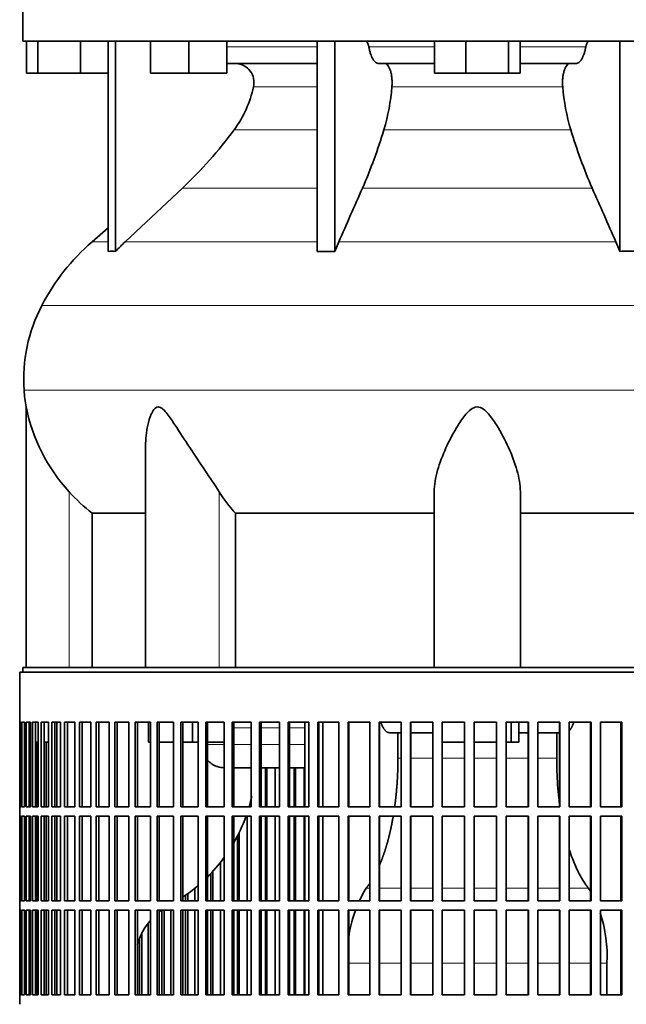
# Model space of a CAD drawing. Header units: millimetres. Extents: x 415 to 1307, y -1661 to 1549.
# Tile 14 of 19: x 930 to 1120, y -13 to 296. Entities that reach past the tile are written whole.
import ezdxf

# ---------------------------------------------------------------- set-up
doc = ezdxf.new("R2010")
doc.units = ezdxf.units.MM
for name, color, linetype in [('VSI344-454_FILTR', 7, 'Continuous'), ('VSI344-454_SUPPO', 7, 'Continuous'), ('VSI344_DIFFUSORE', 7, 'Continuous')]:
    doc.layers.add(name, color=color, linetype=linetype)

# ---------------------------------------------------------------- blocks, each defined once
blk = doc.blocks.new('SE3')
at = {"layer": 'VSI344-454_FILTR', "color": 7, "linetype": 'Continuous', "lineweight": 35}
for p, q in [((929.92, 91.12), (1206.89, 91.12)), ((929.92, 91.12), (929.92, 75.37)), ((929.93, 75.37), (929.92, 75.37)), ((929.93, 48.87), (929.93, 75.37)), ((929.98, 48.87), (929.98, 75.37)), ((929.98, 75.37), (930.35, 75.37)), ((930.35, 48.87), (930.35, 75.37)), ((930.61, 48.87), (930.61, 75.37)), ((930.61, 75.37), (931.46, 75.37)), ((931.46, 48.87), (931.46, 75.37)), ((931.93, 48.87), (931.93, 75.37)), ((931.93, 75.37), (933.27, 75.37)), ((932.91, 48.87), (932.91, 75.37)), ((933.27, 48.87), (933.27, 75.37)), ((933.94, 48.87), (933.94, 75.37)), ((933.94, 75.37), (935.76, 75.37)), ((934.91, 48.87), (934.91, 75.37)), ((935.76, 48.87), (935.76, 75.37)), ((936.64, 48.87), (936.64, 75.37)), ((936.64, 75.37), (938.93, 75.37)), ((937.58, 48.87), (937.58, 75.37)), ((938.93, 48.87), (938.93, 75.37)), ((939.99, 48.87), (939.99, 75.37)), ((939.99, 75.37), (942.74, 75.37)), ((940.92, 48.87), (940.92, 75.37)), ((942.74, 48.87), (942.74, 75.37)), ((944, 48.87), (944, 75.37)), ((944, 75.37), (947.2, 75.37)), ((944.89, 48.87), (944.89, 75.37)), ((947.2, 48.87), (947.2, 75.37)), ((948.64, 48.87), (948.64, 75.37)), ((948.64, 75.37), (952.27, 75.37)), ((949.5, 48.87), (949.5, 75.37)), ((952.27, 48.87), (952.27, 75.37)), ((953.89, 48.87), (953.89, 75.37)), ((953.89, 75.37), (957.93, 75.37)), ((954.71, 48.87), (954.71, 75.37)), ((957.93, 48.87), (957.93, 75.37)), ((959.72, 48.87), (959.72, 75.37)), ((959.72, 75.37), (964.15, 75.37)), ((960.5, 48.87), (960.5, 75.37)), ((964.15, 48.87), (964.15, 75.37)), ((966.1, 48.87), (966.1, 75.37)), ((966.1, 75.37), (970.9, 75.37)), ((966.84, 48.87), (966.84, 75.37)), ((970.9, 48.87), (970.9, 75.37)), ((973.01, 75.37), (978.16, 75.37)), ((973.01, 48.87), (973.01, 75.37)), ((973.69, 48.87), (973.69, 75.37)), ((978.16, 48.87), (978.16, 75.37)), ((980.41, 75.37), (985.87, 75.37)), ((980.41, 48.87), (980.41, 75.37)), ((981.04, 48.87), (981.04, 75.37)), ((985.87, 48.87), (985.87, 75.37)), ((988.26, 75.37), (994.02, 75.37)), ((988.26, 48.87), (988.26, 75.37)), ((988.83, 48.87), (988.83, 75.37)), ((994.02, 48.87), (994.02, 75.37)), ((996.52, 75.37), (1002.55, 75.37)), ((996.52, 48.87), (996.52, 75.37)), ((997.04, 48.87), (997.04, 75.37)), ((1002.55, 48.87), (1002.55, 75.37)), ((1005.16, 75.37), (1011.43, 75.37)), ((1005.16, 48.87), (1005.16, 75.37)), ((1005.61, 48.87), (1005.61, 75.37)), ((1011.43, 48.87), (1011.43, 75.37)), ((1014.13, 75.37), (1020.61, 75.37)), ((1014.13, 48.87), (1014.13, 75.37)), ((1014.52, 48.87), (1014.52, 75.37)), ((1020.61, 48.87), (1020.61, 75.37)), ((1023.39, 75.37), (1030.04, 75.37)), ((1023.39, 48.87), (1023.39, 75.37)), ((1023.72, 48.87), (1023.72, 75.37)), ((1030.04, 48.87), (1030.04, 75.37)), ((1032.89, 75.37), (1039.69, 75.37)), ((1032.89, 48.87), (1032.89, 75.37)), ((1033.15, 48.87), (1033.15, 75.37)), ((1039.69, 48.87), (1039.69, 75.37)), ((1042.6, 75.37), (1049.5, 75.37)), ((1042.6, 48.87), (1042.6, 75.37)), ((1042.79, 48.87), (1042.79, 75.37)), ((1049.5, 48.87), (1049.5, 75.37)), ((1052.45, 75.37), (1059.43, 75.37)), ((1052.45, 48.87), (1052.45, 75.37)), ((1052.57, 48.87), (1052.57, 75.37)), ((1059.43, 48.87), (1059.43, 75.37)), ((1062.4, 75.37), (1069.43, 75.37)), ((1062.4, 48.87), (1062.4, 75.37)), ((1062.45, 48.87), (1062.45, 75.37)), ((1069.43, 48.87), (1069.43, 75.37)), ((1072.41, 75.37), (1079.44, 75.37)), ((1072.41, 48.87), (1072.41, 75.37)), ((1079.42, 48.87), (1079.42, 75.37)), ((1079.44, 48.87), (1079.44, 75.37)), ((1082.42, 75.37), (1089.43, 75.37)), ((1082.42, 48.87), (1082.42, 75.37)), ((1089.34, 48.87), (1089.34, 75.37)), ((1089.43, 48.87), (1089.43, 75.37)), ((1092.39, 75.37), (1099.34, 75.37)), ((1092.39, 48.87), (1092.39, 75.37)), ((1099.18, 48.87), (1099.18, 75.37)), ((1099.34, 48.87), (1099.34, 75.37)), ((1102.27, 75.37), (1109.12, 75.37)), ((1102.27, 48.87), (1102.27, 75.37)), ((1108.89, 48.87), (1108.89, 75.37)), ((1109.12, 48.87), (1109.12, 75.37)), ((1112, 75.37), (1118.73, 75.37)), ((1112, 48.87), (1112, 75.37)), ((1118.44, 48.87), (1118.44, 75.37)), ((1118.73, 48.87), (1118.73, 75.37)), ((933.27, 48.87), (933.27, 69.12)), ((935.41, 48.87), (935.41, 69.12)), ((938.22, 48.87), (938.22, 69.12)), ((1006.95, 48.87), (1006.95, 61.12)), ((1007.43, 48.87), (1007.43, 61.12)), ((1010.03, 48.87), (1010.03, 61.12)), ((1015.98, 48.87), (1015.98, 61.12)), ((1016.4, 48.87), (1016.4, 61.12)), ((1019.09, 48.87), (1019.09, 61.12)), ((929.93, 48.87), (929.92, 48.87)), ((929.92, 48.87), (929.92, 45.87)), ((929.98, 48.87), (930.35, 48.87)), ((930.61, 48.87), (931.46, 48.87)), ((931.93, 48.87), (933.27, 48.87)), ((933.94, 48.87), (935.76, 48.87)), ((936.64, 48.87), (938.93, 48.87)), ((939.99, 48.87), (942.74, 48.87)), ((944, 48.87), (947.2, 48.87)), ((948.64, 48.87), (952.27, 48.87)), ((953.89, 48.87), (957.93, 48.87)), ((959.72, 48.87), (964.15, 48.87)), ((966.1, 48.87), (970.9, 48.87)), ((973.01, 48.87), (978.16, 48.87)), ((980.41, 48.87), (985.87, 48.87)), ((988.26, 48.87), (994.02, 48.87)), ((996.52, 48.87), (1002.55, 48.87)), ((1005.16, 48.87), (1011.43, 48.87)), ((1014.13, 48.87), (1020.61, 48.87)), ((1023.39, 48.87), (1030.04, 48.87)), ((1032.89, 48.87), (1039.69, 48.87)), ((1042.6, 48.87), (1049.5, 48.87)), ((1052.45, 48.87), (1059.43, 48.87)), ((1062.4, 48.87), (1069.43, 48.87)), ((1072.41, 48.87), (1079.44, 48.87)), ((1082.42, 48.87), (1089.43, 48.87)), ((1092.39, 48.87), (1099.34, 48.87)), ((1102.27, 48.87), (1109.12, 48.87)), ((1112, 48.87), (1118.73, 48.87)), ((929.93, 45.87), (929.92, 45.87)), ((929.93, 19.37), (929.93, 45.87)), ((929.98, 19.37), (929.98, 45.87)), ((929.98, 45.87), (930.35, 45.87)), ((930.35, 19.37), (930.35, 45.87)), ((930.61, 19.37), (930.61, 45.87)), ((930.61, 45.87), (931.46, 45.87)), ((931.46, 19.37), (931.46, 45.87)), ((931.93, 19.37), (931.93, 45.87)), ((931.93, 45.87), (933.27, 45.87)), ((932.91, 19.37), (932.91, 45.87)), ((933.27, 19.37), (933.27, 45.87)), ((933.27, 19.37), (933.27, 45.87)), ((933.94, 19.37), (933.94, 45.87)), ((933.94, 45.87), (935.76, 45.87)), ((934.91, 19.37), (934.91, 45.87)), ((935.41, 19.37), (935.41, 45.87)), ((935.76, 19.37), (935.76, 45.87)), ((936.64, 19.37), (936.64, 45.87)), ((936.64, 45.87), (938.93, 45.87)), ((937.58, 19.37), (937.58, 45.87)), ((938.22, 19.37), (938.22, 45.87)), ((938.93, 19.37), (938.93, 45.87)), ((939.99, 19.37), (939.99, 45.87)), ((939.99, 45.87), (942.74, 45.87)), ((940.92, 19.37), (940.92, 45.87)), ((942.74, 19.37), (942.74, 45.87)), ((944, 19.37), (944, 45.87)), ((944, 45.87), (947.2, 45.87)), ((944.89, 19.37), (944.89, 45.87)), ((947.2, 19.37), (947.2, 45.87)), ((948.64, 19.37), (948.64, 45.87)), ((948.64, 45.87), (952.27, 45.87)), ((949.5, 19.37), (949.5, 45.87)), ((952.27, 19.37), (952.27, 45.87)), ((953.89, 19.37), (953.89, 45.87)), ((953.89, 45.87), (957.93, 45.87)), ((954.71, 19.37), (954.71, 45.87)), ((957.93, 19.37), (957.93, 45.87)), ((959.72, 19.37), (959.72, 45.87)), ((959.72, 45.87), (964.15, 45.87)), ((960.5, 19.37), (960.5, 45.87)), ((964.15, 19.37), (964.15, 45.87)), ((966.1, 19.37), (966.1, 45.87)), ((966.1, 45.87), (970.9, 45.87)), ((966.84, 19.37), (966.84, 45.87)), ((970.9, 19.37), (970.9, 45.87)), ((973.01, 45.87), (978.16, 45.87)), ((973.01, 19.37), (973.01, 45.87)), ((973.69, 19.37), (973.69, 45.87)), ((978.16, 19.37), (978.16, 45.87)), ((980.41, 45.87), (985.87, 45.87)), ((980.41, 19.37), (980.41, 45.87)), ((981.04, 19.37), (981.04, 45.87)), ((985.87, 19.37), (985.87, 45.87)), ((988.26, 45.87), (994.02, 45.87)), ((988.26, 19.37), (988.26, 45.87)), ((988.83, 19.37), (988.83, 45.87)), ((994.02, 19.37), (994.02, 45.87)), ((996.52, 45.87), (1002.55, 45.87)), ((996.52, 19.37), (996.52, 45.87)), ((997.04, 19.37), (997.04, 45.87)), ((1001.28, 19.37), (1001.28, 45.87)), ((1002.55, 19.37), (1002.55, 45.87)), ((1005.16, 45.87), (1011.43, 45.87)), ((1005.16, 19.37), (1005.16, 45.87)), ((1005.61, 19.37), (1005.61, 45.87)), ((1006.95, 19.37), (1006.95, 45.87)), ((1007.43, 19.37), (1007.43, 45.87)), ((1010.03, 19.37), (1010.03, 45.87)), ((1011.43, 19.37), (1011.43, 45.87)), ((1014.13, 45.87), (1020.61, 45.87)), ((1014.13, 19.37), (1014.13, 45.87)), ((1014.52, 19.37), (1014.52, 45.87)), ((1015.98, 19.37), (1015.98, 45.87)), ((1016.4, 19.37), (1016.4, 45.87)), ((1019.09, 19.37), (1019.09, 45.87)), ((1020.61, 19.37), (1020.61, 45.87)), ((1023.39, 45.87), (1030.04, 45.87)), ((1023.39, 19.37), (1023.39, 45.87)), ((1023.72, 19.37), (1023.72, 45.87)), ((1030.04, 19.37), (1030.04, 45.87)), ((1032.89, 45.87), (1039.69, 45.87)), ((1032.89, 19.37), (1032.89, 45.87)), ((1033.15, 19.37), (1033.15, 45.87)), ((1039.69, 19.37), (1039.69, 45.87)), ((1042.6, 45.87), (1049.5, 45.87)), ((1042.6, 19.37), (1042.6, 45.87)), ((1042.79, 19.37), (1042.79, 45.87)), ((1049.5, 19.37), (1049.5, 45.87)), ((1052.45, 45.87), (1059.43, 45.87)), ((1052.45, 19.37), (1052.45, 45.87)), ((1052.57, 19.37), (1052.57, 45.87)), ((1059.43, 19.37), (1059.43, 45.87)), ((1062.4, 45.87), (1069.43, 45.87)), ((1062.4, 19.37), (1062.4, 45.87)), ((1062.45, 19.37), (1062.45, 45.87)), ((1069.43, 19.37), (1069.43, 45.87)), ((1072.41, 45.87), (1079.44, 45.87)), ((1072.41, 19.37), (1072.41, 45.87)), ((1079.42, 19.37), (1079.42, 45.87)), ((1079.44, 19.37), (1079.44, 45.87)), ((1082.42, 45.87), (1089.43, 45.87)), ((1082.42, 19.37), (1082.42, 45.87)), ((1089.34, 19.37), (1089.34, 45.87)), ((1089.43, 19.37), (1089.43, 45.87)), ((1092.39, 45.87), (1099.34, 45.87)), ((1092.39, 19.37), (1092.39, 45.87)), ((1099.18, 19.37), (1099.18, 45.87)), ((1099.34, 19.37), (1099.34, 45.87)), ((1102.27, 45.87), (1109.12, 45.87)), ((1102.27, 19.37), (1102.27, 45.87)), ((1108.89, 19.37), (1108.89, 45.87)), ((1109.12, 19.37), (1109.12, 45.87)), ((1112, 45.87), (1118.73, 45.87)), ((1112, 19.37), (1112, 45.87)), ((1118.44, 19.37), (1118.44, 45.87)), ((1118.73, 19.37), (1118.73, 45.87)), ((998.78, 19.37), (998.78, 40.94)), ((998.24, 19.37), (998.24, 39.83)), ((992.88, 19.37), (992.88, 31.33)), ((989.9, 19.37), (989.9, 27.86)), ((990.5, 19.37), (990.5, 28.48)), ((984.88, 19.37), (984.88, 23.17)), ((929.93, 19.37), (929.92, 19.37)), ((929.92, 19.37), (929.92, 16.37)), ((929.98, 19.37), (930.35, 19.37)), ((930.61, 19.37), (931.46, 19.37)), ((931.93, 19.37), (933.27, 19.37)), ((933.94, 19.37), (935.76, 19.37)), ((936.64, 19.37), (938.93, 19.37)), ((939.99, 19.37), (942.74, 19.37)), ((944, 19.37), (947.2, 19.37)), ((948.64, 19.37), (952.27, 19.37)), ((953.89, 19.37), (957.93, 19.37)), ((959.72, 19.37), (964.15, 19.37)), ((966.1, 19.37), (970.9, 19.37)), ((973.01, 19.37), (978.16, 19.37)), ((980.41, 19.37), (985.87, 19.37)), ((981.96, 19.37), (981.96, 21.01)), ((982.62, 19.37), (982.62, 21.45)), ((988.26, 19.37), (994.02, 19.37)), ((996.52, 19.37), (1002.55, 19.37)), ((1005.16, 19.37), (1011.43, 19.37)), ((1014.13, 19.37), (1020.61, 19.37)), ((1023.39, 19.37), (1030.04, 19.37)), ((1032.89, 19.37), (1039.69, 19.37)), ((1042.6, 19.37), (1049.5, 19.37)), ((1052.45, 19.37), (1059.43, 19.37)), ((1062.4, 19.37), (1069.43, 19.37)), ((1072.41, 19.37), (1079.44, 19.37)), ((1082.42, 19.37), (1089.43, 19.37)), ((1092.39, 19.37), (1099.34, 19.37)), ((1102.27, 19.37), (1109.12, 19.37)), ((1112, 19.37), (1118.73, 19.37)), ((929.93, 16.37), (929.92, 16.37)), ((929.93, -10.13), (929.93, 16.37)), ((929.98, -10.13), (929.98, 16.37)), ((929.98, 16.37), (930.35, 16.37)), ((930.35, -10.13), (930.35, 16.37)), ((930.61, -10.13), (930.61, 16.37)), ((930.61, 16.37), (931.46, 16.37)), ((931.46, -10.13), (931.46, 16.37)), ((931.93, -10.13), (931.93, 16.37)), ((931.93, 16.37), (933.27, 16.37)), ((932.91, -10.13), (932.91, 16.37)), ((933.27, -10.13), (933.27, 16.37)), ((933.27, -10.13), (933.27, 16.37)), ((933.94, -10.13), (933.94, 16.37)), ((933.94, 16.37), (935.76, 16.37)), ((934.91, -10.13), (934.91, 16.37)), ((935.41, -10.13), (935.41, 16.37)), ((935.76, -10.13), (935.76, 16.37)), ((936.64, -10.13), (936.64, 16.37)), ((936.64, 16.37), (938.93, 16.37)), ((937.58, -10.13), (937.58, 16.37)), ((938.22, -10.13), (938.22, 16.37)), ((938.93, -10.13), (938.93, 16.37)), ((939.99, -10.13), (939.99, 16.37)), ((939.99, 16.37), (942.74, 16.37)), ((940.92, -10.13), (940.92, 16.37)), ((942.74, -10.13), (942.74, 16.37)), ((944, -10.13), (944, 16.37)), ((944, 16.37), (947.2, 16.37)), ((944.89, -10.13), (944.89, 16.37)), ((947.2, -10.13), (947.2, 16.37)), ((948.64, -10.13), (948.64, 16.37)), ((948.64, 16.37), (952.27, 16.37)), ((949.5, -10.13), (949.5, 16.37)), ((952.27, -10.13), (952.27, 16.37)), ((953.89, -10.13), (953.89, 16.37)), ((953.89, 16.37), (957.93, 16.37)), ((954.71, -10.13), (954.71, 16.37)), ((957.93, -10.13), (957.93, 16.37)), ((959.72, -10.13), (959.72, 16.37)), ((959.72, 16.37), (964.15, 16.37)), ((960.5, -10.13), (960.5, 16.37)), ((964.15, -10.13), (964.15, 16.37)), ((966.1, -10.13), (966.1, 16.37)), ((966.1, 16.37), (970.9, 16.37)), ((966.84, -10.13), (966.84, 16.37)), ((970.9, -10.13), (970.9, 16.37)), ((973.01, 16.37), (978.16, 16.37)), ((973.01, -10.13), (973.01, 16.37)), ((973.69, -10.13), (973.69, 16.37)), ((974.47, -10.13), (974.47, 16.37)), ((975.18, -10.13), (975.18, 16.37)), ((977.31, -10.13), (977.31, 16.37)), ((978.16, -10.13), (978.16, 16.37)), ((980.41, 16.37), (985.87, 16.37)), ((980.41, -10.13), (980.41, 16.37)), ((981.04, -10.13), (981.04, 16.37)), ((981.96, -10.13), (981.96, 16.37)), ((982.62, -10.13), (982.62, 16.37)), ((984.88, -10.13), (984.88, 16.37)), ((985.87, -10.13), (985.87, 16.37)), ((988.26, 16.37), (994.02, 16.37)), ((988.26, -10.13), (988.26, 16.37)), ((988.83, -10.13), (988.83, 16.37)), ((989.9, -10.13), (989.9, 16.37)), ((990.5, -10.13), (990.5, 16.37)), ((992.88, -10.13), (992.88, 16.37)), ((994.02, -10.13), (994.02, 16.37)), ((996.52, 16.37), (1002.55, 16.37)), ((996.52, -10.13), (996.52, 16.37)), ((997.04, -10.13), (997.04, 16.37)), ((998.24, -10.13), (998.24, 16.37)), ((998.78, -10.13), (998.78, 16.37)), ((1001.28, -10.13), (1001.28, 16.37)), ((1002.55, -10.13), (1002.55, 16.37)), ((1005.16, 16.37), (1011.43, 16.37)), ((1005.16, -10.13), (1005.16, 16.37)), ((1005.61, -10.13), (1005.61, 16.37)), ((1006.95, -10.13), (1006.95, 16.37)), ((1007.43, -10.13), (1007.43, 16.37)), ((1010.03, -10.13), (1010.03, 16.37)), ((1011.43, -10.13), (1011.43, 16.37)), ((1014.13, 16.37), (1020.61, 16.37)), ((1014.13, -10.13), (1014.13, 16.37)), ((1014.52, -10.13), (1014.52, 16.37)), ((1015.98, -10.13), (1015.98, 16.37)), ((1016.4, -10.13), (1016.4, 16.37)), ((1019.09, -10.13), (1019.09, 16.37)), ((1020.61, -10.13), (1020.61, 16.37)), ((1023.39, 16.37), (1030.04, 16.37)), ((1023.39, -10.13), (1023.39, 16.37)), ((1023.72, -10.13), (1023.72, 16.37)), ((1030.04, -10.13), (1030.04, 16.37)), ((1032.89, 16.37), (1039.69, 16.37)), ((1032.89, -10.13), (1032.89, 16.37)), ((1033.15, -10.13), (1033.15, 16.37)), ((1039.69, -10.13), (1039.69, 16.37)), ((1042.6, 16.37), (1049.5, 16.37)), ((1042.6, -10.13), (1042.6, 16.37)), ((1042.79, -10.13), (1042.79, 16.37)), ((1049.5, -10.13), (1049.5, 16.37)), ((1052.45, 16.37), (1059.43, 16.37)), ((1052.45, -10.13), (1052.45, 16.37)), ((1052.57, -10.13), (1052.57, 16.37)), ((1059.43, -10.13), (1059.43, 16.37)), ((1062.4, 16.37), (1069.43, 16.37)), ((1062.4, -10.13), (1062.4, 16.37)), ((1062.45, -10.13), (1062.45, 16.37)), ((1069.43, -10.13), (1069.43, 16.37)), ((1072.41, 16.37), (1079.44, 16.37)), ((1072.41, -10.13), (1072.41, 16.37)), ((1079.42, -10.13), (1079.42, 16.37)), ((1079.44, -10.13), (1079.44, 16.37)), ((1082.42, 16.37), (1089.43, 16.37)), ((1082.42, -10.13), (1082.42, 16.37)), ((1089.34, -10.13), (1089.34, 16.37)), ((1089.43, -10.13), (1089.43, 16.37)), ((1092.39, 16.37), (1099.34, 16.37)), ((1092.39, -10.13), (1092.39, 16.37)), ((1099.18, -10.13), (1099.18, 16.37)), ((1099.34, -10.13), (1099.34, 16.37)), ((1102.27, 16.37), (1109.12, 16.37)), ((1102.27, -10.13), (1102.27, 16.37)), ((1108.89, -10.13), (1108.89, 16.37)), ((1109.12, -10.13), (1109.12, 16.37)), ((1112, 16.37), (1118.73, 16.37)), ((1112, -10.13), (1112, 16.37)), ((1118.44, -10.13), (1118.44, 16.37)), ((1118.73, -10.13), (1118.73, 16.37)), ((970.2, -10.13), (970.2, 12.34)), ((967.46, -10.13), (967.46, 7.3)), ((968.22, -10.13), (968.22, 9.05)), ((929.93, -10.13), (929.92, -10.13)), ((929.92, -10.13), (929.92, -13.13)), ((929.98, -10.13), (930.35, -10.13)), ((930.61, -10.13), (931.46, -10.13)), ((931.93, -10.13), (933.27, -10.13)), ((933.94, -10.13), (935.76, -10.13)), ((936.64, -10.13), (938.93, -10.13)), ((939.99, -10.13), (942.74, -10.13)), ((944, -10.13), (947.2, -10.13)), ((948.64, -10.13), (952.27, -10.13)), ((953.89, -10.13), (957.93, -10.13)), ((959.72, -10.13), (964.15, -10.13)), ((966.1, -10.13), (970.9, -10.13)), ((973.01, -10.13), (978.16, -10.13)), ((980.41, -10.13), (985.87, -10.13)), ((988.26, -10.13), (994.02, -10.13)), ((996.52, -10.13), (1002.55, -10.13)), ((1005.16, -10.13), (1011.43, -10.13)), ((1014.13, -10.13), (1020.61, -10.13)), ((1023.39, -10.13), (1030.04, -10.13)), ((1032.89, -10.13), (1039.69, -10.13)), ((1042.6, -10.13), (1049.5, -10.13)), ((1052.45, -10.13), (1059.43, -10.13)), ((1062.4, -10.13), (1069.43, -10.13)), ((1072.41, -10.13), (1079.44, -10.13)), ((1082.42, -10.13), (1089.43, -10.13)), ((1092.39, -10.13), (1099.34, -10.13)), ((1102.27, -10.13), (1109.12, -10.13)), ((1112, -10.13), (1118.73, -10.13))]:
    blk.add_line(p, q, dxfattribs=at)
at = {"layer": 'VSI344-454_SUPPO', "color": 7, "linetype": 'Continuous', "lineweight": 35}
for p, q in [((930.92, 91.12), (930.92, 92.62)), ((930.92, 92.62), (1207.69, 92.62)), ((941.58, 48.87), (941.58, 75.37)), ((970.35, 69.12), (970.35, 75.37)), ((984.12, 69.12), (984.12, 75.37)), ((1019.35, 48.87), (1019.35, 75.37)), ((1024.95, 48.87), (1024.95, 75.37)), ((1084.04, 69.12), (1084.04, 75.37)), ((1086.44, 69.12), (1086.44, 75.37)), ((1049.5, 72.12), (1045.84, 72.12)), ((1048.53, 64.12), (1048.53, 72.12)), ((1059.43, 72.12), (1052.57, 72.12)), ((1089.34, 72.12), (1086.44, 72.12)), ((1099.18, 72.12), (1092.39, 72.12)), ((1098.31, 64.12), (1098.31, 72.12)), ((932.91, 69.12), (933.27, 69.12)), ((934.91, 69.12), (935.76, 69.12)), ((937.58, 69.12), (938.93, 69.12)), ((970.35, 69.12), (970.9, 69.12)), ((973.69, 69.12), (978.16, 69.12)), ((981.04, 69.12), (984.12, 69.12)), ((984.12, 69.12), (985.87, 69.12)), ((988.83, 69.12), (994.02, 69.12)), ((1062.45, 69.12), (1069.43, 69.12)), ((1072.41, 69.12), (1079.42, 69.12)), ((1082.42, 69.12), (1084.04, 69.12)), ((1084.04, 69.12), (1086.44, 69.12)), ((997.04, 61.12), (1002.55, 61.12)), ((1005.61, 61.12), (1011.43, 61.12)), ((1014.52, 61.12), (1019.35, 61.12)), ((941.58, 19.37), (941.58, 45.87)), ((1019.35, 19.37), (1019.35, 45.87)), ((1024.95, 19.37), (1024.95, 45.87)), ((941.58, -10.13), (941.58, 16.37)), ((1019.35, -10.13), (1019.35, 16.37)), ((1024.95, -10.13), (1024.95, 16.37)), ((1114.04, -10.13), (1114.04, -0.23))]:
    blk.add_line(p, q, dxfattribs=at)
at = {"layer": 'VSI344-454_SUPPO', "color": 4, "linetype": 'Continuous', "lineweight": 9}
for p, q in [((1002.55, 73.65), (997.04, 73.65)), ((1011.43, 73.65), (1005.61, 73.65)), ((1019.35, 73.65), (1014.52, 73.65)), ((988.83, 68.43), (994.02, 68.43)), ((997.04, 68.43), (1002.55, 68.43)), ((1005.61, 68.43), (1011.43, 68.43)), ((1014.52, 68.43), (1019.35, 68.43)), ((1048.53, 64.12), (1049.5, 64.12)), ((1052.57, 64.12), (1059.43, 64.12)), ((1062.45, 64.12), (1069.43, 64.12)), ((1072.41, 64.12), (1079.42, 64.12)), ((1082.42, 64.12), (1089.34, 64.12)), ((1092.39, 64.12), (1098.31, 64.12)), ((1038.56, 23.34), (1039.69, 23.34)), ((1042.79, 23.34), (1049.5, 23.34)), ((1052.57, 23.34), (1059.43, 23.34)), ((1062.45, 23.34), (1069.43, 23.34)), ((1072.41, 23.34), (1079.42, 23.34)), ((1082.42, 23.34), (1089.34, 23.34)), ((1092.39, 23.34), (1099.18, 23.34)), ((1102.27, 23.34), (1108.28, 23.34)), ((1033.15, -0.23), (1039.69, -0.23)), ((1042.79, -0.23), (1049.5, -0.23)), ((1052.57, -0.23), (1059.43, -0.23)), ((1062.45, -0.23), (1069.43, -0.23)), ((1072.41, -0.23), (1079.42, -0.23)), ((1082.42, -0.23), (1089.34, -0.23)), ((1092.39, -0.23), (1099.18, -0.23)), ((1102.27, -0.23), (1108.89, -0.23)), ((1112, -0.23), (1114.04, -0.23))]:
    blk.add_line(p, q, dxfattribs=at)
at = {"layer": 'VSI344-454_SUPPO', "color": 7, "linetype": 'Continuous', "lineweight": 35}
for centre, radius, start, end in [((952.33, 63.39), 51.62, 343.6471, 347.3787), ((952.33, 63.39), 51.62, 329.9957, 340.1398), ((952.33, 63.39), 51.62, 314.8966, 323.7889), ((952.33, 63.39), 51.62, 303.7327, 310.4437), ((1073.49, 2.32), 40.77, 148.9671, 155.4074), ((1073.35, 2.32), 40.77, 29.5855, 31.0329), ((986.22, 0.11), 20.16, 126.3265, 128.398), ((1073.49, 2.32), 40.77, 159.8722, 174.1648), ((986.22, 0.11), 20.16, 139.4374, 164.5526), ((1073.35, 2.32), 40.77, 356.415, 18.7628)]:
    blk.add_arc(centre, radius, start, end, dxfattribs=at)
for points, degree, knots in [([(1043.19, 75.37), (1043.19, 75.36), (1043.22, 75.28), (1043.27, 75.11), (1043.35, 74.89), (1043.44, 74.66), (1043.53, 74.45), (1043.63, 74.21), (1043.75, 73.96), (1043.89, 73.69), (1044.05, 73.43), (1044.21, 73.19), (1044.38, 72.96), (1044.57, 72.76), (1044.76, 72.57), (1044.96, 72.42), (1045.17, 72.29), (1045.39, 72.2), (1045.61, 72.14), (1045.77, 72.13), (1045.84, 72.12)], 3, [0.3484291, 0.3484291, 0.3484291, 0.3484291, 0.3502935, 0.3759894, 0.4017757, 0.4276525, 0.4536199, 0.4796779, 0.5164483, 0.5544168, 0.5935835, 0.6339485, 0.6755117, 0.7182732, 0.7622329, 0.8073906, 0.8537464, 0.9013, 0.9500512, 1, 1, 1, 1]), ([(1102.27, 72.75), (1102.27, 72.75), (1102.3, 72.79), (1102.37, 72.86), (1102.46, 72.97), (1102.55, 73.08), (1102.63, 73.19), (1102.71, 73.31), (1102.8, 73.43), (1102.87, 73.56), (1102.95, 73.69), (1103.02, 73.83), (1103.09, 73.96), (1103.16, 74.1), (1103.26, 74.32), (1103.4, 74.64), (1103.53, 74.99), (1103.61, 75.22), (1103.63, 75.3)], 3, [0.278994, 0.278994, 0.278994, 0.278994, 0.281711, 0.30324, 0.3244693, 0.3453991, 0.3660293, 0.3863599, 0.4063909, 0.4261223, 0.4455542, 0.4646864, 0.4835192, 0.5020524, 0.5202861, 0.5697227, 0.6188322, 0.6436574, 0.6436574, 0.6436574, 0.6436574]), ([(988.77, 63.54), (988.77, 63.54), (988.99, 63.3), (989.44, 62.86), (990.19, 62.28), (991.02, 61.81), (992.27, 61.3), (993.31, 61.13), (994.02, 61.13)], 3, [0.2627974, 0.2627974, 0.2627974, 0.2627974, 0.2631364, 0.3099596, 0.3576304, 0.4061488, 0.4555148, 0.5652048, 0.5652048, 0.5652048, 0.5652048]), ([(1047.5, 48.84), (1047.69, 50.16), (1047.84, 51.52), (1048.18, 54.59), (1048.36, 57.76), (1048.53, 60.92), (1048.53, 64.12)], 2, [0.6946638, 0.6946638, 0.6946638, 0.75, 0.75, 0.875, 0.875, 1, 1, 1]), ([(1099.17, 50.12), (1099.11, 50.58), (1098.89, 52.43), (1098.59, 55.7), (1098.36, 59.92), (1098.33, 62.73), (1098.31, 64.12)], 3, [0.7211557, 0.7211557, 0.7211557, 0.7211557, 0.7499879, 0.8349442, 0.9182801, 1, 1, 1, 1]), ([(1042.8, 30.63), (1043.63, 32.59), (1044.36, 34.82), (1045.16, 37.24), (1045.82, 39.94), (1046.48, 42.63), (1046.99, 45.54), (1047.02, 45.7), (1047.04, 45.86)], 2, [0.2602896, 0.2602896, 0.2602896, 0.375, 0.375, 0.5, 0.5, 0.625, 0.625, 0.6319131, 0.6319131, 0.6319131]), ([(1108.28, 23.34), (1108.07, 23.61), (1107.6, 24.19), (1106.89, 25.22), (1106.05, 26.56), (1105.14, 28.24), (1103.82, 31.05), (1102.88, 33.55), (1102.29, 35.41), (1102.26, 35.49)], 3, [0, 0, 0, 0, 0.0369621, 0.0786432, 0.1250422, 0.1876, 0.2501534, 0.3862477, 0.3924382, 0.3924382, 0.3924382, 0.3924382])]:
    blk.add_open_spline(points, degree=degree, knots=knots, dxfattribs=at)
blk.add_open_spline([(1038.56, 23.34), (1039.15, 24.05), (1039.71, 24.88)], degree=2, dxfattribs=at)
at = {"layer": 'VSI344_DIFFUSORE', "color": 7, "linetype": 'Continuous', "lineweight": 35}
for p, q in [((930.92, 302.62), (930.92, 289.12)), ((930.92, 289.12), (1215.92, 289.12)), ((932.04, 279.12), (932.04, 289.12)), ((935.62, 279.12), (935.62, 289.12)), ((949.01, 279.12), (949.01, 289.12)), ((957.71, 223.16), (957.71, 289.12)), ((960.01, 223.16), (960.01, 289.12)), ((970.91, 279.12), (970.91, 289.12)), ((982.91, 279.12), (982.91, 289.12)), ((994.91, 279.12), (994.91, 289.12)), ((1023.2, 223.16), (1023.2, 289.12)), ((1028.74, 223.16), (1028.74, 289.12)), ((1060.04, 279.12), (1060.04, 289.12)), ((1069.84, 279.12), (1069.84, 289.12)), ((1083.22, 279.12), (1083.22, 289.12)), ((1086.81, 279.12), (1086.81, 289.12)), ((1118.1, 223.16), (1118.1, 289.12)), ((1023.2, 282.12), (994.91, 282.12)), ((1060.04, 282.12), (1042.54, 282.12)), ((1104.31, 282.12), (1086.81, 282.12)), ((935.62, 279.12), (932.04, 279.12)), ((949.01, 279.12), (935.62, 279.12)), ((957.71, 279.12), (949.01, 279.12)), ((982.91, 279.12), (970.91, 279.12)), ((994.91, 279.12), (982.91, 279.12)), ((1069.84, 279.12), (1060.04, 279.12)), ((1083.22, 279.12), (1069.84, 279.12)), ((1086.81, 279.12), (1083.22, 279.12)), ((980.93, 243.03), (963.01, 226.17)), ((957.71, 230.59), (952.63, 226.17)), ((1028.74, 223.16), (1029.98, 226.17)), ((1023.2, 223.16), (1028.74, 223.16)), ((931.92, 174.34), (931.92, 92.62)), ((969.41, 162.12), (969.41, 92.62)), ((1059.92, 92.62), (1059.92, 147.73)), ((1086.92, 92.62), (1086.92, 147.73)), ((952.67, 141), (969.41, 141)), ((952.67, 92.62), (952.67, 141)), ((997.59, 141), (1059.92, 141)), ((997.59, 92.62), (997.59, 141)), ((1086.92, 141), (1149.26, 141))]:
    blk.add_line(p, q, dxfattribs=at)
at = {"layer": 'VSI344_DIFFUSORE', "color": 4, "linetype": 'Continuous', "lineweight": 9}
for p, q in [((994.91, 287.34), (1023.2, 287.34)), ((1039.41, 287.34), (1060.04, 287.34)), ((1086.81, 287.34), (1107.43, 287.34)), ((1023.2, 274.79), (1003.2, 274.79)), ((1100.21, 274.79), (1046.63, 274.79)), ((997.18, 261.32), (1023.2, 261.32)), ((1044.14, 261.32), (1102.7, 261.32)), ((980.93, 243.03), (1023.2, 243.03)), ((1037.41, 243.03), (1109.44, 243.03)), ((952.63, 226.17), (957.71, 226.17)), ((963.01, 226.17), (1023.2, 226.17)), ((1029.98, 226.17), (1116.86, 226.17)), ((936.85, 206.18), (1209.22, 206.18)), ((1209.22, 179.63), (931.29, 179.63)), ((945.42, 92.62), (945.42, 147.73)), ((992.46, 92.62), (992.46, 147.73))]:
    blk.add_line(p, q, dxfattribs=at)
at = {"layer": 'VSI344_DIFFUSORE', "color": 7, "linetype": 'Continuous', "lineweight": 35}
for centre, radius, start, end in [((997.47, 276.23), 5.9, 345.894, 86.92), ((969.27, 281.87), 34.66, 323.6456, 348.2168), ((979.86, 280.18), 66.99, 343.65, 355.3858), ((1166.98, 280.18), 66.99, 184.6142, 196.35), ((886.6, 343.2), 137.6, 313.2799, 323.4819), ((883.8, 309.94), 167.55, 336.4617, 343.1307), ((1263.05, 309.94), 167.55, 196.8693, 203.5383), ((997.59, 174.45), 68.53, 131, 152.418), ((1008.02, 178.33), 65.69, 133.2547, 136.96), ((1051.53, 197.45), 71.37, 21.1174, 23.731), ((958.86, 204.79), 18.4, 86.4236, 93.5764), ((1120.87, 116.03), 107.17, 88.518, 91.482), ((981.1, 183.06), 49.92, 152.418, 183.9452), ((984.67, 183.31), 53.5, 183.9452, 189.6558), ((986.49, 185.29), 55.66, 191.3531, 222.4473), ((985.28, 183.41), 53.5, 221.8382, 232.4484), ((1032.49, 172.92), 47.3, 212.1799, 222.4416)]:
    blk.add_arc(centre, radius, start, end, dxfattribs=at)
for points, knots in [([(1038.34, 289.12), (1038.4, 289.12), (1038.45, 289.11), (1038.56, 289.07), (1038.62, 289.04), (1038.78, 288.92), (1038.88, 288.8), (1039.07, 288.48), (1039.16, 288.29), (1039.26, 287.96), (1039.3, 287.84), (1039.36, 287.6), (1039.39, 287.47), (1039.41, 287.34)], [0, 0, 0, 0, 0.125, 0.125, 0.25, 0.25, 0.5, 0.5, 0.75, 0.75, 0.875, 0.875, 1, 1, 1, 1]), ([(1108.5, 289.12), (1108.45, 289.12), (1108.39, 289.11), (1108.28, 289.07), (1108.23, 289.04), (1108.07, 288.92), (1107.96, 288.8), (1107.77, 288.48), (1107.69, 288.29), (1107.58, 287.96), (1107.54, 287.84), (1107.48, 287.6), (1107.46, 287.47), (1107.43, 287.34)], [0, 0, 0, 0, 0.125, 0.125, 0.25, 0.25, 0.5, 0.5, 0.75, 0.75, 0.875, 0.875, 1, 1, 1, 1]), ([(1042.54, 282.12), (1042.37, 282.12), (1042.21, 282.15), (1041.89, 282.28), (1041.73, 282.36), (1041.42, 282.6), (1041.26, 282.75), (1040.96, 283.11), (1040.82, 283.31), (1040.4, 284.01), (1040.16, 284.56), (1039.83, 285.52), (1039.73, 285.87), (1039.56, 286.58), (1039.48, 286.96), (1039.41, 287.34)], [0, 0, 0, 0, 0.125, 0.125, 0.25, 0.25, 0.375, 0.375, 0.5, 0.5, 0.75, 0.75, 0.875, 0.875, 1, 1, 1, 1]), ([(1104.31, 282.12), (1104.47, 282.12), (1104.63, 282.15), (1104.96, 282.28), (1105.11, 282.36), (1105.43, 282.6), (1105.58, 282.75), (1105.88, 283.11), (1106.03, 283.31), (1106.44, 284.01), (1106.69, 284.56), (1107.01, 285.52), (1107.11, 285.87), (1107.29, 286.58), (1107.36, 286.96), (1107.43, 287.34)], [0, 0, 0, 0, 0.125, 0.125, 0.25, 0.25, 0.375, 0.375, 0.5, 0.5, 0.75, 0.75, 0.875, 0.875, 1, 1, 1, 1]), ([(1044.39, 282.12), (1044.56, 282.12), (1044.73, 282.07), (1045.07, 281.87), (1045.23, 281.73), (1045.54, 281.34), (1045.69, 281.1), (1045.96, 280.53), (1046.08, 280.21), (1046.29, 279.52), (1046.39, 279.13), (1046.53, 278.32), (1046.59, 277.9), (1046.67, 277.02), (1046.69, 276.57), (1046.69, 275.68), (1046.67, 275.23), (1046.63, 274.79)], [0, 0, 0, 0, 0.125, 0.125, 0.25, 0.25, 0.375, 0.375, 0.5, 0.5, 0.625, 0.625, 0.75, 0.75, 0.875, 0.875, 1, 1, 1, 1]), ([(1102.45, 282.12), (1102.28, 282.12), (1102.11, 282.07), (1101.77, 281.87), (1101.61, 281.73), (1101.3, 281.34), (1101.16, 281.1), (1100.88, 280.53), (1100.76, 280.21), (1100.55, 279.52), (1100.46, 279.13), (1100.31, 278.32), (1100.25, 277.9), (1100.17, 277.02), (1100.16, 276.57), (1100.16, 275.68), (1100.17, 275.23), (1100.21, 274.79)], [0, 0, 0, 0, 0.125, 0.125, 0.25, 0.25, 0.375, 0.375, 0.5, 0.5, 0.625, 0.625, 0.75, 0.75, 0.875, 0.875, 1, 1, 1, 1]), ([(992.46, 147.73), (991.09, 149.89), (989.57, 152.13), (986.44, 156.8), (984.83, 159.19), (981.69, 163.96), (980.14, 166.37), (977.78, 169.93), (977, 171.1), (975.74, 172.7), (975.3, 173.21), (974.35, 174.05), (973.81, 174.36), (972.79, 174.31), (972.36, 173.96), (971.67, 173.09), (971.4, 172.58), (970.69, 170.97), (970.36, 169.8), (969.63, 166.5), (969.41, 164.3), (969.41, 162.12)], [0, 0, 0, 0, 0.125, 0.125, 0.25, 0.25, 0.375, 0.375, 0.4375, 0.4375, 0.46875, 0.46875, 0.5, 0.5, 0.53125, 0.53125, 0.5625, 0.5625, 0.625, 0.625, 0.7389823, 0.7389823, 0.7389823, 0.7389823]), ([(1086.92, 147.73), (1086.92, 149.89), (1086.52, 152.13), (1085.21, 156.8), (1084.29, 159.19), (1082.13, 163.96), (1080.88, 166.37), (1078.65, 169.93), (1077.85, 171.1), (1076.44, 172.7), (1075.94, 173.21), (1074.76, 174.05), (1074.05, 174.36), (1072.61, 174.31), (1071.93, 173.96), (1070.78, 173.09), (1070.29, 172.58), (1068.9, 170.97), (1068.12, 169.8), (1065.92, 166.29), (1064.67, 163.87), (1062.51, 159.1), (1061.63, 156.76), (1060.33, 152.16), (1059.92, 149.88), (1059.92, 147.73)], [0, 0, 0, 0, 0.125, 0.125, 0.25, 0.25, 0.375, 0.375, 0.4375, 0.4375, 0.46875, 0.46875, 0.5, 0.5, 0.53125, 0.53125, 0.5625, 0.5625, 0.625, 0.625, 0.75, 0.75, 0.875, 0.875, 1, 1, 1, 1])]:
    blk.add_open_spline(points, degree=3, knots=knots, dxfattribs=at)
for points in [[(1029.98, 226.17), (1032.46, 231.79), (1034.93, 237.41), (1037.41, 243.03)], [(1116.86, 226.17), (1114.39, 231.79), (1111.91, 237.41), (1109.44, 243.03)]]:
    blk.add_open_spline(points, degree=3, dxfattribs=at)

msp = doc.modelspace()

# ---------------------------------------------------------------- block references
msp.add_blockref('SE3', (0, 0))

doc.saveas('drawing.dxf')
